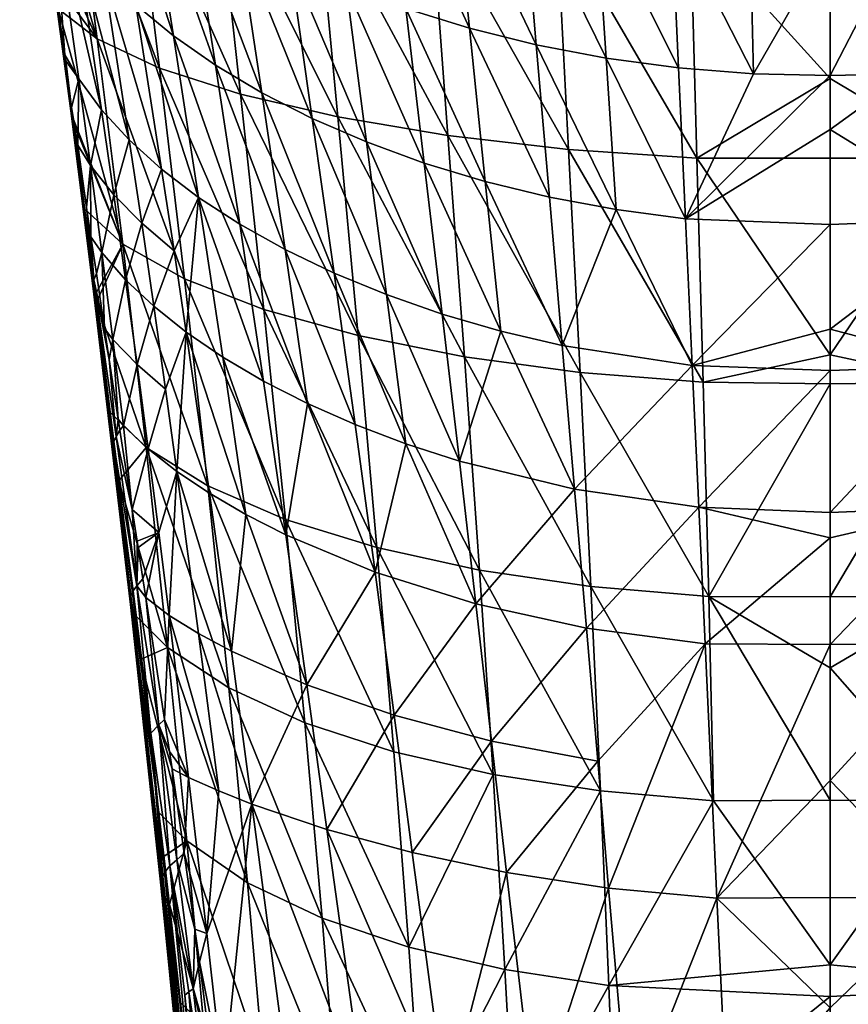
# Model space of a CAD drawing. Extents: x -0.098 to 0.098, y -0.174 to 0.
# Tile 30 of 70: x -0.024 to 0.001, y -0.15 to -0.121. Entities that reach past the tile are written whole.
import ezdxf

# ---------------------------------------------------------------- set-up
doc = ezdxf.new("R2010")
doc.units = 0
doc.layers.add('mesh', color=7, linetype='CONTINUOUS')

msp = doc.modelspace()

# ---------------------------------------------------------------- meshes
at = {"layer": 'mesh'}
mesh = msp.add_polyface(dxfattribs=at)
corners = [(-0.017874, -0.116634, 0.04311), (-0.014343, -0.123692, 0.041221), (-0.017169, -0.123033, 0.039083), (-0.014961, -0.117141, 0.045515), (-0.018569, -0.110102, 0.04607), (-0.015568, -0.11041, 0.048723), (-0.019216, -0.103444, 0.047898), (-0.016131, -0.103504, 0.050753), (-0.020292, -0.116056, 0.040296), (-0.021044, -0.109763, 0.042972), (-0.008328, -0.110876, 0.052483), (-0.012126, -0.110672, 0.050878), (-0.012581, -0.103566, 0.053075), (-0.007976, -0.117882, 0.048913), (-0.011634, -0.117562, 0.047464), (-0.00762, -0.124635, 0.044233), (-0.011133, -0.124231, 0.04295), (-0.017938, -0.113671, 0.02176), (-0.016381, -0.114509, 0.020134), (-0.017006, -0.109802, 0.019816), (-0.015734, -0.119158, 0.019667), (-0.017247, -0.11836, 0.021204), (-0.015086, -0.123738, 0.018365), (-0.016555, -0.122991, 0.019818), (-0.01445, -0.128236, 0.016271), (-0.017905, -0.122186, 0.021393), (-0.019128, -0.121331, 0.023078), (-0.017192, -0.126815, 0.019121), (-0.019878, -0.116585, 0.024651), (-0.018631, -0.1175, 0.022869), (-0.014101, -0.119887, 0.018269), (-0.013507, -0.124421, 0.017043), (-0.011824, -0.125034, 0.015863), (-0.012355, -0.12054, 0.017022), (-0.012887, -0.115958, 0.017335), (-0.014695, -0.115274, 0.018655), (-0.010506, -0.121111, 0.015936), (-0.010046, -0.125571, 0.014836), (-0.011413, -0.111921, 0.015642), (-0.013401, -0.111303, 0.016857), (-0.010968, -0.116556, 0.016186), (-0.015876, -0.127551, 0.017639), (-0.019355, -0.112766, 0.023522), (-0.020053, -0.107993, 0.023398), (-0.017577, -0.10505, 0.018829), (-0.013867, -0.106589, 0.015719), (-0.009646, -0.107754, 0.013369)]
mesh.append_faces([[corners[k] for k in face] for face in [(0, 1, 2, 2), (0, 3, 1, 1), (4, 3, 0, 0), (4, 5, 3, 3), (6, 5, 4, 4), (6, 7, 5, 5), (8, 0, 2, 2), (9, 4, 0, 0), (10, 11, 12, 12), (13, 14, 11, 11), (15, 16, 14, 14), (11, 5, 7, 7), (14, 5, 11, 11), (14, 3, 5, 5), (16, 3, 14, 14), (16, 1, 3, 3), (17, 18, 19, 19), (17, 20, 18, 18), (21, 20, 17, 17), (21, 22, 20, 20), (23, 22, 21, 21), (23, 24, 22, 22), (25, 26, 27, 27), (25, 28, 26, 26), (29, 28, 25, 25), (30, 31, 32, 32), (33, 34, 35, 35), (33, 36, 34, 34), (37, 36, 33, 33), (33, 32, 37, 37), (33, 30, 32, 32), (35, 30, 33, 33), (38, 39, 40, 40), (23, 25, 41, 41), (23, 29, 25, 25), (21, 29, 23, 23), (21, 42, 29, 29), (17, 42, 21, 21), (19, 43, 17, 17), (19, 44, 43, 43), (45, 44, 19, 19), (34, 39, 35, 35), (34, 40, 39, 39), (36, 40, 34, 34), (45, 38, 46, 46), (45, 39, 38, 38), (19, 39, 45, 45), (19, 35, 39, 39), (18, 35, 19, 19), (18, 30, 35, 35), (20, 30, 18, 18), (20, 31, 30, 30), (22, 31, 20, 20)]])
mesh = msp.add_polyface(dxfattribs=at)
corners = [(-0.004071, -0.118085, 0.049815), (0, -0.122569, 0.047149), (-0.003882, -0.124889, 0.04503), (-0.007976, -0.117882, 0.048913), (-0.012126, -0.110672, 0.050878), (-0.008328, -0.110876, 0.052483), (-0.00762, -0.124635, 0.044233), (-0.011634, -0.117562, 0.047464), (-0.004257, -0.111008, 0.053484), (-0.008652, -0.103622, 0.054806), (0, -0.122491, 0.013179), (-0.004218, -0.126657, 0.012776), (0, -0.124062, 0.013072), (0, -0.118557, 0.013448), (0, -0.118017, 0.013356), (-0.002346, -0.117945, 0.013533), (-0.008945, -0.11706, 0.015219), (-0.009314, -0.112442, 0.01462), (-0.011413, -0.111921, 0.015642), (-0.006828, -0.117464, 0.014447), (-0.006531, -0.12198, 0.014292), (-0.004421, -0.122264, 0.013757), (-0.002447, -0.113354, 0.012837), (0, -0.113441, 0.012576), (-0.004821, -0.113165, 0.013205), (-0.010046, -0.125571, 0.014836), (-0.00818, -0.126025, 0.013972), (-0.010506, -0.121111, 0.015936), (-0.008562, -0.121593, 0.015022), (-0.006235, -0.126389, 0.013282), (-0.010968, -0.116556, 0.016186), (-0.007114, -0.112859, 0.013803), (-0.004997, -0.108493, 0.011882), (-0.009646, -0.107754, 0.013369), (-0.004625, -0.117761, 0.013881), (-0.002241, -0.12244, 0.013428), (0, -0.111698, 0.012279), (0, -0.108808, 0.011211), (0, -0.104054, 0.009454), (-0.005139, -0.103765, 0.010067), (-0.004429, -0.103662, 0.055888), (0, -0.110985, 0.053667), (0, -0.10715, 0.055296), (0, -0.124888, 0.045198), (0, -0.118067, 0.049984), (0, -0.114774, 0.052057)]
mesh.append_faces([[corners[k] for k in face] for face in [(0, 1, 2, 2), (3, 4, 5, 5), (6, 7, 3, 3), (8, 5, 9, 9), (0, 5, 8, 8), (0, 3, 5, 5), (2, 3, 0, 0), (2, 6, 3, 3), (10, 11, 12, 12), (13, 14, 15, 15), (16, 17, 18, 18), (16, 19, 17, 17), (20, 19, 16, 16), (20, 21, 19, 19), (11, 21, 20, 20), (22, 14, 23, 23), (22, 15, 14, 14), (24, 15, 22, 22), (25, 26, 27, 27), (20, 28, 29, 29), (16, 28, 20, 20), (16, 30, 28, 28), (18, 30, 16, 16), (31, 32, 33, 33), (31, 24, 32, 32), (34, 24, 31, 31), (34, 15, 24, 24), (35, 15, 34, 34), (35, 13, 15, 15), (10, 13, 35, 35), (36, 22, 23, 23), (36, 24, 22, 22), (37, 24, 36, 36), (37, 32, 24, 24), (38, 32, 37, 37), (39, 33, 32, 32), (27, 28, 30, 30), (26, 28, 27, 27), (26, 29, 28, 28), (35, 11, 10, 10), (35, 21, 11, 11), (34, 21, 35, 35), (34, 19, 21, 21), (31, 19, 34, 34), (31, 17, 19, 19), (33, 17, 31, 31), (33, 18, 17, 17), (40, 41, 8, 8), (40, 42, 41, 41), (1, 43, 2, 2), (0, 44, 1, 1), (8, 44, 0, 0), (8, 45, 44, 44), (41, 45, 8, 8)]])
mesh = msp.add_polyface(dxfattribs=at)
corners = [(0.004071, -0.118085, 0.049815), (0, -0.114774, 0.052057), (0.004257, -0.111008, 0.053484), (0.003703, -0.131413, 0.039278), (0, -0.130611, 0.040382), (0.003882, -0.124889, 0.04503), (0.011634, -0.117562, 0.047464), (0.007976, -0.117882, 0.048913), (0.008328, -0.110876, 0.052483), (0.011133, -0.124231, 0.04295), (0.00762, -0.124635, 0.044233), (0.010653, -0.130673, 0.037456), (0.007279, -0.131129, 0.03858), (0, -0.129868, 0.011218), (0.004218, -0.126657, 0.012776), (0, -0.126825, 0.01219), (0, -0.122491, 0.013179), (0.002346, -0.117945, 0.013533), (0, -0.118557, 0.013448), (0.002241, -0.12244, 0.013428), (0, -0.124062, 0.013072), (0, -0.118017, 0.013356), (0, -0.113441, 0.012576), (0.002447, -0.113354, 0.012837), (0, -0.111698, 0.012279), (0.00818, -0.126025, 0.013972), (0.006531, -0.12198, 0.014292), (0.006235, -0.126389, 0.013282), (0.008562, -0.121593, 0.015022), (0.006828, -0.117464, 0.014447), (0.008945, -0.11706, 0.015219), (0.007114, -0.112859, 0.013803), (0.009314, -0.112442, 0.01462), (0.004421, -0.122264, 0.013757), (0.004625, -0.117761, 0.013881), (0.004821, -0.113165, 0.013205), (0.004997, -0.108493, 0.011882), (0.010046, -0.125571, 0.014836), (0.009594, -0.129922, 0.01295), (0.010506, -0.121111, 0.015936), (0.010968, -0.116556, 0.016186), (0, -0.118067, 0.049984), (0, -0.122569, 0.047149), (0, -0.124888, 0.045198), (0, -0.110985, 0.053667)]
mesh.append_faces([[corners[k] for k in face] for face in [(0, 1, 2, 2), (3, 4, 5, 5), (6, 7, 8, 8), (9, 10, 7, 7), (11, 10, 9, 9), (11, 12, 10, 10), (7, 2, 8, 8), (7, 0, 2, 2), (10, 0, 7, 7), (10, 5, 0, 0), (12, 5, 10, 10), (13, 14, 15, 15), (16, 17, 18, 18), (16, 19, 17, 17), (20, 19, 16, 16), (17, 21, 18, 18), (17, 22, 21, 21), (23, 22, 17, 17), (23, 24, 22, 22), (25, 26, 27, 27), (28, 26, 25, 25), (28, 29, 26, 26), (30, 29, 28, 28), (30, 31, 29, 29), (32, 31, 30, 30), (14, 20, 15, 15), (14, 19, 20, 20), (33, 19, 14, 14), (33, 17, 19, 19), (34, 17, 33, 33), (34, 23, 17, 17), (35, 23, 34, 34), (35, 24, 23, 23), (36, 24, 35, 35), (37, 25, 38, 38), (37, 28, 25, 25), (39, 28, 37, 37), (39, 30, 28, 28), (40, 30, 39, 39), (40, 32, 30, 30), (27, 33, 14, 14), (26, 33, 27, 27), (26, 34, 33, 33), (29, 34, 26, 26), (29, 35, 34, 34), (31, 35, 29, 29), (31, 36, 35, 35), (5, 41, 0, 0), (5, 42, 41, 41), (43, 42, 5, 5), (2, 1, 44, 44), (0, 41, 1, 1), (5, 4, 43, 43)]])
mesh = msp.add_polyface(dxfattribs=at)
corners = [(-0.02135, -0.12142, 0.033731), (-0.022485, -0.120548, 0.030805), (-0.022592, -0.11975, 0.031306), (-0.020603, -0.12739, 0.029314), (-0.023247, -0.11496, 0.033704), (-0.02213, -0.115423, 0.037118), (-0.020292, -0.116056, 0.040296), (-0.017169, -0.123033, 0.039083), (-0.019531, -0.122271, 0.036574), (-0.022598, -0.117533, 0.030714), (-0.02302, -0.116638, 0.032471), (-0.022855, -0.117825, 0.031895), (-0.023324, -0.112499, 0.032727), (-0.021885, -0.122581, 0.027894), (-0.022286, -0.121885, 0.029365), (-0.022262, -0.122057, 0.029258), (-0.019469, -0.125213, 0.022387), (-0.018392, -0.126034, 0.020707), (-0.020217, -0.120432, 0.024863), (-0.02154, -0.125108, 0.026175), (-0.020865, -0.125956, 0.024336), (-0.021222, -0.123481, 0.025991), (-0.019878, -0.116585, 0.024651), (-0.020979, -0.11562, 0.026539), (-0.019128, -0.121331, 0.023078), (-0.021163, -0.119495, 0.026738), (-0.021926, -0.114613, 0.028521), (-0.020414, -0.12436, 0.024152), (-0.02196, -0.118527, 0.028692), (-0.022711, -0.113571, 0.030588), (-0.021912, -0.124513, 0.027377), (-0.02206, -0.123721, 0.028814), (-0.022802, -0.118212, 0.032076), (-0.023272, -0.114777, 0.033771), (-0.023603, -0.11236, 0.034659), (-0.02204, -0.123867, 0.028722), (-0.021716, -0.126371, 0.026824), (-0.022831, -0.118156, 0.031964), (-0.022834, -0.118099, 0.031855), (-0.023223, -0.115256, 0.033296), (-0.022113, -0.123516, 0.028505), (-0.022093, -0.123417, 0.028365), (-0.021654, -0.126326, 0.025987), (-0.021465, -0.128683, 0.02474)]
mesh.append_faces([[corners[k] for k in face] for face in [(0, 1, 2, 2), (3, 1, 0, 0), (0, 4, 5, 5), (6, 7, 8, 8), (5, 8, 0, 0), (5, 6, 8, 8), (9, 10, 11, 11), (12, 10, 9, 9), (13, 14, 15, 15), (9, 14, 13, 13), (16, 17, 18, 18), (19, 20, 21, 21), (22, 23, 24, 24), (25, 18, 26, 26), (25, 16, 18, 18), (27, 16, 25, 25), (27, 21, 20, 20), (27, 28, 21, 21), (25, 28, 27, 27), (25, 29, 28, 28), (26, 29, 25, 25), (19, 13, 30, 30), (21, 13, 19, 19), (21, 9, 13, 13), (28, 9, 21, 21), (28, 12, 9, 9), (29, 12, 28, 28), (24, 18, 17, 17), (23, 18, 24, 24), (23, 26, 18, 18), (3, 31, 1, 1), (0, 32, 4, 4), (2, 32, 0, 0), (32, 33, 4, 4), (34, 33, 32, 32), (32, 1, 31, 31), (32, 2, 1, 1), (31, 35, 36, 36), (37, 38, 39, 39), (40, 15, 14, 14), (38, 40, 14, 14), (37, 40, 38, 38), (41, 15, 40, 40), (38, 10, 39, 39), (38, 11, 10, 10), (41, 42, 30, 30), (31, 37, 32, 32), (31, 40, 37, 37), (43, 40, 31, 31), (13, 41, 30, 30), (13, 15, 41, 41), (9, 38, 14, 14), (11, 38, 9, 9)]])
mesh = msp.add_polyface(dxfattribs=at)
corners = [(-0.020603, -0.12739, 0.029314), (-0.021716, -0.126371, 0.026824), (-0.02204, -0.123867, 0.028722), (-0.021397, -0.128846, 0.024948), (-0.021365, -0.129086, 0.024766), (-0.019917, -0.133314, 0.023911), (-0.020967, -0.132286, 0.021905), (-0.0188, -0.128402, 0.031834), (-0.018127, -0.134432, 0.026147), (-0.02135, -0.12142, 0.033731), (-0.019531, -0.122271, 0.036574), (-0.021208, -0.127638, 0.024248), (-0.021527, -0.127183, 0.025209), (-0.021369, -0.128253, 0.024237), (-0.020887, -0.130165, 0.022119), (-0.020733, -0.132486, 0.020151), (-0.020579, -0.132684, 0.019806), (-0.021001, -0.130748, 0.021971), (-0.021133, -0.129852, 0.022785), (-0.019863, -0.13335, 0.018187), (-0.019356, -0.131613, 0.018782), (-0.020185, -0.130896, 0.020421), (-0.019469, -0.125213, 0.022387), (-0.019105, -0.12759, 0.020853), (-0.018392, -0.126034, 0.020707), (-0.020051, -0.126785, 0.022558), (-0.019698, -0.129204, 0.020766), (-0.018751, -0.129958, 0.019124), (-0.020519, -0.128429, 0.022476), (-0.020414, -0.12436, 0.024152), (-0.020865, -0.125956, 0.024336), (-0.02154, -0.125108, 0.026175), (-0.021912, -0.124513, 0.027377), (-0.021654, -0.126326, 0.025987), (-0.02206, -0.123721, 0.028814), (-0.022113, -0.123516, 0.028505), (-0.021473, -0.128598, 0.024636), (-0.021441, -0.128429, 0.024435), (-0.021465, -0.128683, 0.02474), (-0.020793, -0.132997, 0.019993), (-0.022093, -0.123417, 0.028365), (-0.020875, -0.13317, 0.020166), (-0.0209, -0.133294, 0.020293)]
mesh.append_faces([[corners[k] for k in face] for face in [(0, 1, 2, 2), (0, 3, 1, 1), (0, 4, 3, 3), (5, 4, 0, 0), (5, 6, 4, 4), (0, 7, 8, 8), (9, 7, 0, 0), (9, 10, 7, 7), (11, 12, 13, 13), (14, 15, 16, 16), (14, 17, 15, 15), (18, 17, 14, 14), (19, 20, 21, 21), (22, 23, 24, 24), (25, 23, 22, 22), (21, 14, 16, 16), (26, 20, 27, 27), (26, 21, 20, 20), (28, 21, 26, 26), (28, 14, 21, 21), (11, 14, 28, 28), (11, 18, 14, 14), (13, 18, 11, 11), (29, 25, 22, 22), (30, 25, 29, 29), (31, 32, 33, 33), (23, 27, 24, 24), (23, 26, 27, 27), (25, 26, 23, 23), (25, 28, 26, 26), (30, 28, 25, 25), (30, 11, 28, 28), (31, 11, 30, 30), (31, 12, 11, 11), (33, 12, 31, 31), (2, 34, 0, 0), (35, 36, 37, 37), (38, 3, 4, 4), (38, 1, 3, 3), (34, 1, 38, 38), (37, 18, 13, 13), (37, 17, 18, 18), (39, 17, 37, 37), (39, 15, 17, 17), (4, 6, 38, 38), (40, 35, 37, 37), (41, 39, 37, 37), (37, 33, 40, 40), (37, 12, 33, 33), (13, 12, 37, 37), (38, 36, 35, 35), (42, 36, 38, 38), (42, 37, 36, 36)]])
mesh = msp.add_polyface(dxfattribs=at)
corners = [(-0.015865, -0.135406, 0.02811), (-0.012712, -0.142165, 0.022891), (-0.0153, -0.141324, 0.02142), (-0.013203, -0.136224, 0.029773), (-0.01649, -0.129295, 0.034052), (-0.013749, -0.130057, 0.035936), (-0.017169, -0.123033, 0.039083), (-0.014343, -0.123692, 0.041221), (-0.018127, -0.134432, 0.026147), (-0.017517, -0.140311, 0.01968), (-0.0188, -0.128402, 0.031834), (-0.019531, -0.122271, 0.036574), (-0.019917, -0.133314, 0.023911), (-0.010653, -0.130673, 0.037456), (-0.011133, -0.124231, 0.04295), (-0.010214, -0.136878, 0.031111), (-0.009821, -0.142827, 0.024072), (-0.018751, -0.129958, 0.019124), (-0.018075, -0.134646, 0.015124), (-0.017017, -0.135265, 0.013696), (-0.017439, -0.139237, 0.010499), (-0.015241, -0.140219, 0.008018), (-0.018396, -0.138722, 0.011842), (-0.019251, -0.138197, 0.013244), (-0.017806, -0.143305, 0.006549), (-0.019026, -0.134006, 0.016623), (-0.015876, -0.127551, 0.017639), (-0.01445, -0.128236, 0.016271), (-0.016555, -0.122991, 0.019818), (-0.013838, -0.132644, 0.013437), (-0.015222, -0.132033, 0.014709), (-0.017192, -0.126815, 0.019121), (-0.016506, -0.131378, 0.016087), (-0.018392, -0.126034, 0.020707), (-0.019128, -0.121331, 0.023078), (-0.017905, -0.122186, 0.021393), (-0.01684, -0.143688, 0.005373), (-0.012924, -0.128864, 0.015027), (-0.011302, -0.129428, 0.013917), (-0.013507, -0.124421, 0.017043), (-0.012362, -0.133204, 0.012281), (-0.0108, -0.133708, 0.011249), (-0.013256, -0.136943, 0.009932), (-0.010321, -0.13786, 0.007937), (-0.017685, -0.130684, 0.017562), (-0.015857, -0.135857, 0.01235), (-0.012702, -0.141105, 0.005857), (-0.011824, -0.125034, 0.015863), (-0.015086, -0.123738, 0.018365)]
mesh.append_faces([[corners[k] for k in face] for face in [(0, 1, 2, 2), (0, 3, 1, 1), (4, 3, 0, 0), (4, 5, 3, 3), (6, 5, 4, 4), (6, 7, 5, 5), (8, 2, 9, 9), (8, 0, 2, 2), (10, 0, 8, 8), (10, 4, 0, 0), (11, 4, 10, 10), (11, 6, 4, 4), (12, 8, 9, 9), (13, 7, 14, 14), (13, 5, 7, 7), (15, 3, 5, 5), (16, 1, 3, 3), (17, 18, 19, 19), (19, 20, 21, 21), (22, 23, 24, 24), (18, 20, 19, 19), (18, 25, 20, 20), (26, 27, 28, 28), (26, 29, 27, 27), (30, 29, 26, 26), (31, 32, 30, 30), (31, 33, 32, 32), (34, 33, 31, 31), (26, 31, 30, 30), (26, 35, 31, 31), (36, 20, 22, 22), (36, 21, 20, 20), (37, 38, 39, 39), (40, 41, 37, 37), (42, 43, 40, 40), (19, 44, 17, 17), (19, 45, 44, 44), (21, 45, 19, 19), (21, 42, 45, 45), (46, 42, 21, 21), (46, 43, 42, 42), (38, 47, 39, 39), (48, 37, 39, 39), (27, 37, 48, 48), (27, 40, 37, 37), (29, 40, 27, 27), (29, 42, 40, 40), (30, 42, 29, 29), (30, 45, 42, 42), (32, 45, 30, 30), (32, 44, 45, 45), (33, 44, 32, 32), (33, 17, 44, 44)]])
mesh = msp.add_polyface(dxfattribs=at)
corners = [(-0.003882, -0.124889, 0.04503), (0, -0.130611, 0.040382), (-0.003703, -0.131413, 0.039278), (-0.007279, -0.131129, 0.03858), (-0.011133, -0.124231, 0.04295), (-0.00762, -0.124635, 0.044233), (-0.010653, -0.130673, 0.037456), (-0.00697, -0.137357, 0.032098), (-0.010214, -0.136878, 0.031111), (-0.006694, -0.143306, 0.024941), (-0.009821, -0.142827, 0.024072), (-0.003541, -0.137652, 0.032709), (-0.003398, -0.143597, 0.025478), (-0.013749, -0.130057, 0.035936), (-0.013203, -0.136224, 0.029773), (-0.007445, -0.134526, 0.009595), (-0.007806, -0.13034, 0.012137), (-0.009594, -0.129922, 0.01295), (-0.004218, -0.126657, 0.012776), (0, -0.126825, 0.01219), (0, -0.124062, 0.013072), (-0.00818, -0.126025, 0.013972), (-0.010046, -0.125571, 0.014836), (-0.011824, -0.125034, 0.015863), (-0.004019, -0.130924, 0.011011), (-0.006235, -0.126389, 0.013282), (-0.006531, -0.12198, 0.014292), (0, -0.135939, 0.007693), (-0.003827, -0.135051, 0.008549), (-0.003644, -0.139022, 0.005476), (0, -0.129868, 0.011218), (0, -0.131072, 0.010519), (0, -0.1352, 0.008122), (0, -0.139045, 0.004986), (-0.003302, -0.146432, -0.002149), (-0.012924, -0.128864, 0.015027), (-0.0108, -0.133708, 0.011249), (-0.011302, -0.129428, 0.013917), (-0.012362, -0.133204, 0.012281), (-0.010321, -0.13786, 0.007937), (-0.009864, -0.141859, 0.004075), (-0.012702, -0.141105, 0.005857), (-0.007101, -0.138567, 0.006429), (-0.006772, -0.142443, 0.00273), (0, -0.131461, 0.039471), (0, -0.137658, 0.03283), (0, -0.139724, 0.030616), (0, -0.143576, 0.02557), (0, -0.124888, 0.045198)]
mesh.append_faces([[corners[k] for k in face] for face in [(0, 1, 2, 2), (3, 4, 5, 5), (3, 6, 4, 4), (7, 6, 3, 3), (7, 8, 6, 6), (9, 8, 7, 7), (9, 10, 8, 8), (2, 5, 0, 0), (2, 3, 5, 5), (11, 3, 2, 2), (11, 7, 3, 3), (12, 7, 11, 11), (12, 9, 7, 7), (8, 13, 6, 6), (10, 14, 8, 8), (15, 16, 17, 17), (18, 19, 20, 20), (16, 21, 22, 22), (22, 17, 16, 16), (22, 23, 17, 17), (18, 24, 19, 19), (18, 25, 24, 24), (26, 25, 18, 18), (27, 28, 29, 29), (24, 30, 19, 19), (24, 31, 30, 30), (28, 31, 24, 24), (28, 32, 31, 31), (27, 32, 28, 28), (29, 33, 27, 27), (29, 34, 33, 33), (35, 36, 37, 37), (38, 39, 36, 36), (40, 39, 41, 41), (37, 17, 23, 23), (36, 17, 37, 37), (36, 15, 17, 17), (39, 15, 36, 36), (39, 42, 15, 15), (40, 42, 39, 39), (40, 43, 42, 42), (16, 25, 21, 21), (16, 24, 25, 25), (15, 24, 16, 16), (15, 28, 24, 24), (42, 28, 15, 15), (42, 29, 28, 28), (43, 29, 42, 42), (11, 44, 45, 45), (2, 44, 11, 11), (11, 46, 47, 47), (45, 46, 11, 11), (2, 1, 44, 44), (0, 48, 1, 1)]])
mesh = msp.add_polyface(dxfattribs=at)
corners = [(0.003398, -0.143598, 0.025478), (0, -0.139724, 0.030616), (0.003541, -0.137652, 0.032709), (0.010214, -0.136878, 0.031111), (0.007279, -0.131129, 0.03858), (0.010653, -0.130673, 0.037456), (0.00697, -0.137357, 0.032098), (0.009821, -0.142827, 0.024071), (0.006694, -0.143306, 0.024941), (0.006452, -0.148965, 0.017267), (0.003703, -0.131413, 0.039278), (0.003882, -0.124889, 0.04503), (0.013203, -0.136224, 0.029773), (0.012712, -0.142165, 0.022891), (0.009474, -0.1485, 0.016501), (0.00818, -0.126025, 0.013972), (0.007806, -0.13034, 0.012137), (0.009594, -0.129922, 0.01295), (0, -0.129868, 0.011218), (0.004019, -0.130924, 0.011011), (0.004218, -0.126657, 0.012776), (0, -0.131072, 0.010519), (0, -0.1352, 0.008122), (0.006235, -0.126389, 0.013282), (0.003827, -0.135051, 0.008549), (0, -0.135939, 0.007693), (0, -0.139045, 0.004986), (0.007101, -0.138567, 0.006429), (0.007445, -0.134526, 0.009595), (0.003644, -0.139022, 0.005476), (0.0108, -0.133708, 0.011249), (0.009864, -0.141859, 0.004075), (0.006772, -0.142443, 0.00273), (0.006457, -0.146137, -0.00141), (0.010321, -0.13786, 0.007937), (0.013256, -0.136943, 0.009932), (0.009427, -0.145683, -0.000239), (0.012702, -0.141105, 0.005857), (0, -0.143, 0.001538), (0.011302, -0.129428, 0.013917), (0.010046, -0.125571, 0.014836), (0.003302, -0.146432, -0.002149), (0, -0.137658, 0.03283), (0, -0.131461, 0.039471), (0, -0.143576, 0.02557), (0, -0.14837, 0.019289), (0, -0.130611, 0.040382)]
mesh.append_faces([[corners[k] for k in face] for face in [(0, 1, 2, 2), (3, 4, 5, 5), (3, 6, 4, 4), (7, 6, 3, 3), (7, 8, 6, 6), (9, 8, 7, 7), (4, 10, 11, 11), (6, 10, 4, 4), (6, 2, 10, 10), (8, 2, 6, 6), (8, 0, 2, 2), (9, 0, 8, 8), (12, 3, 5, 5), (13, 7, 3, 3), (14, 7, 13, 13), (15, 16, 17, 17), (18, 19, 20, 20), (21, 19, 18, 18), (21, 22, 19, 19), (15, 23, 16, 16), (24, 25, 26, 26), (24, 22, 25, 25), (24, 19, 22, 22), (16, 19, 24, 24), (16, 20, 19, 19), (23, 20, 16, 16), (27, 28, 29, 29), (27, 30, 28, 28), (31, 32, 33, 33), (31, 34, 32, 32), (35, 34, 31, 31), (36, 31, 33, 33), (37, 31, 36, 36), (29, 26, 38, 38), (29, 24, 26, 26), (28, 24, 29, 29), (28, 16, 24, 24), (30, 16, 28, 28), (30, 17, 16, 16), (39, 17, 30, 30), (39, 40, 17, 17), (41, 29, 38, 38), (32, 29, 41, 41), (32, 27, 29, 29), (34, 27, 32, 32), (34, 30, 27, 27), (35, 30, 34, 34), (10, 42, 43, 43), (10, 2, 42, 42), (2, 1, 42, 42), (0, 44, 1, 1), (45, 44, 0, 0), (10, 43, 46, 46)]])
mesh = msp.add_polyface(dxfattribs=at)
corners = [(-0.019296, -0.139128, 0.017691), (-0.020718, -0.134284, 0.020118), (-0.019917, -0.133314, 0.023911), (-0.020967, -0.132286, 0.021905), (-0.017517, -0.140311, 0.01968), (-0.020603, -0.12739, 0.029314), (-0.018127, -0.134432, 0.026147), (-0.018738, -0.144762, 0.010844), (-0.020085, -0.139484, 0.014817), (-0.020343, -0.138031, 0.015969), (-0.019457, -0.146251, 0.006102), (-0.020381, -0.137879, 0.01582), (-0.019251, -0.138197, 0.013244), (-0.019931, -0.137679, 0.01451), (-0.019382, -0.141231, 0.010295), (-0.020579, -0.132684, 0.019806), (-0.020733, -0.132486, 0.020151), (-0.020683, -0.132809, 0.019813), (-0.019551, -0.135786, 0.015789), (-0.020016, -0.137134, 0.015156), (-0.020157, -0.136223, 0.016237), (-0.018683, -0.142917, 0.007778), (-0.017806, -0.143305, 0.006549), (-0.019863, -0.13335, 0.018187), (-0.019026, -0.134006, 0.016623), (-0.019356, -0.131613, 0.018782), (-0.020184, -0.136043, 0.016425), (-0.020185, -0.130896, 0.020421), (-0.018751, -0.129958, 0.019124), (-0.018075, -0.134646, 0.015124), (-0.018396, -0.138722, 0.011842), (-0.017439, -0.139237, 0.010499), (-0.020242, -0.138193, 0.016133), (-0.020362, -0.137636, 0.015592), (-0.020875, -0.13317, 0.020166), (-0.0209, -0.133294, 0.020293), (-0.020195, -0.137335, 0.015325), (-0.019554, -0.141385, 0.01041), (-0.020793, -0.132997, 0.019993), (-0.020327, -0.135121, 0.017391), (-0.019486, -0.146022, 0.005917), (-0.020295, -0.137479, 0.015449), (-0.019781, -0.141627, 0.010596), (-0.021465, -0.128683, 0.02474), (-0.021441, -0.128429, 0.024435)]
mesh.append_faces([[corners[k] for k in face] for face in [(0, 1, 2, 2), (1, 3, 2, 2), (2, 4, 0, 0), (5, 6, 2, 2), (7, 8, 0, 0), (1, 9, 3, 3), (10, 11, 9, 9), (12, 13, 14, 14), (15, 16, 17, 17), (18, 19, 13, 13), (18, 20, 19, 19), (21, 12, 14, 14), (21, 22, 12, 12), (23, 24, 25, 25), (18, 24, 23, 23), (18, 26, 20, 20), (27, 15, 23, 23), (28, 24, 29, 29), (28, 25, 24, 24), (12, 18, 13, 13), (12, 24, 18, 18), (30, 24, 12, 12), (30, 31, 24, 24), (0, 8, 32, 32), (0, 32, 1, 1), (1, 32, 9, 9), (9, 32, 8, 8), (33, 34, 35, 35), (36, 19, 20, 20), (36, 13, 19, 19), (37, 13, 36, 36), (38, 17, 16, 16), (38, 39, 17, 17), (36, 39, 38, 38), (36, 26, 39, 39), (20, 26, 36, 36), (11, 40, 33, 33), (33, 41, 34, 34), (42, 41, 33, 33), (35, 11, 33, 33), (43, 11, 35, 35), (43, 9, 11, 11), (43, 3, 9, 9), (37, 14, 13, 13), (36, 38, 34, 34), (34, 44, 35, 35), (41, 36, 34, 34), (42, 36, 41, 41), (42, 37, 36, 36), (15, 17, 39, 39), (18, 39, 26, 26), (23, 39, 18, 18), (23, 15, 39, 39)]])
mesh = msp.add_polyface(dxfattribs=at)
corners = [(-0.018738, -0.144762, 0.010844), (-0.019404, -0.145213, 0.008224), (-0.019556, -0.143936, 0.009694), (-0.018245, -0.150145, 0.003558), (-0.016492, -0.151385, 0.00513), (-0.016971, -0.14598, 0.012613), (-0.019296, -0.139128, 0.017691), (-0.017517, -0.140311, 0.01968), (-0.020085, -0.139484, 0.014817), (-0.018617, -0.153091, -0.004762), (-0.019385, -0.145685, 0.005658), (-0.019439, -0.145795, 0.00574), (-0.020343, -0.138031, 0.015969), (-0.019419, -0.14636, 0.006192), (-0.019457, -0.146251, 0.006102), (-0.0187, -0.153776, -0.004302), (-0.018744, -0.153495, -0.004497), (-0.019486, -0.146022, 0.005917), (-0.019481, -0.146137, 0.006009), (-0.018729, -0.153356, -0.004591), (-0.019472, -0.145907, 0.005827), (-0.018686, -0.153221, -0.004679), (-0.020381, -0.137879, 0.01582), (-0.018734, -0.153636, -0.0044), (-0.018501, -0.147326, 0.002335), (-0.018816, -0.14512, 0.005263), (-0.019023, -0.145311, 0.005394), (-0.017941, -0.151687, -0.003961), (-0.018365, -0.148283, 0.001065), (-0.01855, -0.149069, 0.000247), (-0.019166, -0.142664, 0.008524), (-0.018683, -0.142917, 0.007778), (-0.019382, -0.141231, 0.010295), (-0.019238, -0.142164, 0.009189), (-0.018155, -0.147458, 0.001919), (-0.017806, -0.143305, 0.006549), (-0.017664, -0.151769, -0.004201), (-0.01684, -0.143688, 0.005373), (-0.019244, -0.146615, 0.006412), (-0.01892, -0.149462, 0.002734), (-0.018402, -0.154235, -0.00397), (-0.018645, -0.153913, -0.004205), (-0.020362, -0.137636, 0.015592), (-0.019228, -0.145482, 0.005511), (-0.018793, -0.149252, 0.000362), (-0.018677, -0.149155, 0.0003), (-0.018522, -0.152969, -0.004839), (-0.019781, -0.141627, 0.010596), (-0.019554, -0.141385, 0.01041)]
mesh.append_faces([[corners[k] for k in face] for face in [(0, 1, 2, 2), (3, 0, 4, 4), (5, 6, 7, 7), (0, 6, 5, 5), (2, 8, 0, 0), (9, 10, 11, 11), (12, 8, 2, 2), (13, 12, 2, 2), (14, 12, 13, 13), (15, 14, 13, 13), (16, 17, 18, 18), (19, 20, 17, 17), (11, 20, 21, 21), (22, 18, 17, 17), (14, 18, 22, 22), (14, 23, 18, 18), (24, 25, 26, 26), (27, 28, 29, 29), (25, 30, 26, 26), (29, 24, 26, 26), (28, 24, 29, 29), (31, 32, 33, 33), (34, 24, 28, 28), (34, 25, 24, 24), (31, 25, 34, 34), (31, 30, 25, 25), (33, 30, 31, 31), (34, 35, 31, 31), (36, 34, 28, 28), (37, 34, 36, 36), (37, 35, 34, 34), (0, 38, 1, 1), (3, 38, 0, 0), (39, 38, 3, 3), (38, 2, 1, 1), (13, 2, 38, 38), (40, 38, 39, 39), (41, 13, 38, 38), (42, 20, 11, 11), (42, 17, 20, 20), (43, 44, 45, 45), (45, 29, 43, 43), (43, 46, 44, 44), (43, 10, 46, 46), (47, 10, 43, 43), (47, 11, 10, 10), (42, 11, 47, 47), (48, 33, 32, 32), (30, 33, 48, 48), (26, 30, 48, 48), (43, 48, 47, 47), (43, 26, 48, 48), (29, 26, 43, 43)]])
mesh = msp.add_polyface(dxfattribs=at)
corners = [(-0.006452, -0.148965, 0.017267), (-0.006243, -0.154319, 0.009235), (-0.009173, -0.153876, 0.008563), (-0.003398, -0.143597, 0.025478), (0, -0.14837, 0.019289), (-0.009474, -0.1485, 0.016501), (-0.009821, -0.142827, 0.024072), (-0.006694, -0.143306, 0.024941), (-0.012276, -0.147849, 0.015459), (-0.011897, -0.153244, 0.007646), (-0.014796, -0.147009, 0.014157), (-0.014356, -0.152416, 0.006497), (-0.016971, -0.14598, 0.012613), (-0.016492, -0.151385, 0.00513), (-0.018738, -0.144762, 0.010844), (-0.015738, -0.161174, -0.010359), (-0.018245, -0.150145, 0.003558), (-0.012712, -0.142165, 0.022891), (-0.0153, -0.141324, 0.02142), (-0.017517, -0.140311, 0.01968), (-0.003302, -0.146432, -0.002149), (0, -0.146407, -0.002516), (0, -0.143, 0.001538), (-0.002984, -0.153025, -0.011152), (0, -0.152896, -0.011442), (0, -0.149618, -0.006336), (-0.014811, -0.158645, -0.016384), (-0.013574, -0.152242, -0.007429), (-0.015743, -0.151996, -0.005903), (-0.01201, -0.157963, -0.016916), (-0.011185, -0.152488, -0.008749), (-0.01684, -0.143688, 0.005373), (-0.017664, -0.151769, -0.004201), (-0.014657, -0.144428, 0.003202), (-0.012174, -0.145103, 0.001315), (-0.009427, -0.145683, -0.000239), (-0.018396, -0.138722, 0.011842), (-0.017806, -0.143305, 0.006549), (0, -0.139045, 0.004986), (-0.005862, -0.152899, -0.010642), (-0.006457, -0.146137, -0.00141), (-0.003644, -0.139022, 0.005476), (-0.008605, -0.152713, -0.00983), (-0.015241, -0.140219, 0.008018), (-0.012702, -0.141105, 0.005857), (-0.009864, -0.141859, 0.004075), (-0.006772, -0.142443, 0.00273), (-0.010449, -0.157655, -0.017157), (-0.003541, -0.137652, 0.032709), (0, -0.143576, 0.02557), (0, -0.149288, 0.01787), (0, -0.154563, 0.009722)]
mesh.append_faces([[corners[k] for k in face] for face in [(0, 1, 2, 2), (3, 4, 0, 0), (5, 6, 7, 7), (5, 8, 6, 6), (9, 8, 5, 5), (9, 10, 8, 8), (11, 10, 9, 9), (11, 12, 10, 10), (13, 12, 11, 11), (13, 14, 12, 12), (0, 7, 3, 3), (0, 5, 7, 7), (2, 5, 0, 0), (2, 9, 5, 5), (15, 16, 13, 13), (8, 17, 6, 6), (8, 18, 17, 17), (10, 18, 8, 8), (10, 19, 18, 18), (12, 19, 10, 10), (20, 21, 22, 22), (23, 24, 25, 25), (26, 27, 28, 28), (29, 30, 27, 27), (28, 31, 32, 32), (27, 31, 28, 28), (27, 33, 31, 31), (30, 33, 27, 27), (30, 34, 33, 33), (35, 34, 30, 30), (36, 37, 31, 31), (38, 20, 22, 22), (20, 25, 21, 21), (20, 23, 25, 25), (39, 23, 20, 20), (40, 20, 41, 41), (40, 39, 20, 20), (42, 39, 40, 40), (33, 43, 31, 31), (33, 44, 43, 43), (34, 44, 33, 33), (34, 45, 44, 44), (35, 45, 34, 34), (35, 46, 45, 45), (46, 40, 41, 41), (35, 40, 46, 46), (35, 42, 40, 40), (30, 42, 35, 35), (30, 47, 42, 42), (48, 49, 3, 3), (3, 49, 4, 4), (1, 50, 51, 51), (0, 50, 1, 1), (4, 50, 0, 0)]])
mesh = msp.add_polyface(dxfattribs=at)
corners = [(0.011897, -0.153244, 0.007646), (0.011315, -0.163045, -0.008452), (0.008713, -0.163653, -0.007771), (0.009173, -0.153876, 0.008563), (0.006067, -0.159357, 0.001), (0.006243, -0.154319, 0.009234), (0.009474, -0.1485, 0.016501), (0.012276, -0.147849, 0.015459), (0.006452, -0.148965, 0.017267), (0, -0.14837, 0.019289), (0.003398, -0.143598, 0.025478), (0.009821, -0.142827, 0.024071), (0.003833, -0.160513, -0.023529), (0.005785, -0.162173, -0.025043), (0.007145, -0.160732, -0.023355), (0.010526, -0.159907, -0.021122), (0.009403, -0.157478, -0.017296), (0.008019, -0.157361, -0.017391), (0.005455, -0.157142, -0.017567), (0.004154, -0.157031, -0.017656), (0.00387, -0.159258, -0.021631), (0.010431, -0.161126, -0.023042), (0.010444, -0.157663, -0.017151), (0.003735, -0.162108, -0.025096), (0.004251, -0.162125, -0.025083), (0, -0.16199, -0.025192), (-0.00491, -0.160567, -0.023486), (0, -0.15693, -0.017724), (-0.002282, -0.156957, -0.017703), (0.002776, -0.156998, -0.017678), (0.003912, -0.157025, -0.01766), (-0.004956, -0.159316, -0.021586), (0.003302, -0.146432, -0.002149), (0, -0.146407, -0.002516), (0, -0.149618, -0.006336), (0.002984, -0.153025, -0.011152), (0.008605, -0.152713, -0.00983), (0, -0.152896, -0.011442), (0.005862, -0.152899, -0.010642), (0.009427, -0.145683, -0.000239), (0.006457, -0.146137, -0.00141), (0.006772, -0.142443, 0.00273), (0.011185, -0.152488, -0.008749), (0, -0.143, 0.001538), (0, -0.154563, 0.009722), (0, -0.149288, 0.01787), (0, -0.157384, 0.005363), (0, -0.159575, 0.00142), (0, -0.164229, -0.006957)]
mesh.append_faces([[corners[k] for k in face] for face in [(0, 1, 2, 2), (3, 2, 4, 4), (3, 0, 2, 2), (5, 3, 4, 4), (6, 3, 5, 5), (6, 7, 3, 3), (8, 9, 10, 10), (6, 8, 11, 11), (5, 8, 6, 6), (12, 13, 14, 14), (15, 16, 17, 17), (18, 19, 20, 20), (20, 17, 18, 18), (20, 15, 17, 17), (21, 15, 20, 20), (15, 22, 16, 16), (12, 23, 24, 24), (25, 23, 12, 12), (20, 14, 21, 21), (20, 12, 14, 14), (26, 12, 20, 20), (26, 25, 12, 12), (20, 27, 28, 28), (20, 29, 27, 27), (20, 30, 29, 29), (19, 30, 20, 20), (31, 26, 20, 20), (32, 33, 34, 34), (35, 30, 19, 19), (35, 29, 30, 30), (27, 29, 35, 35), (18, 17, 36, 36), (37, 32, 34, 34), (38, 36, 39, 39), (38, 18, 36, 36), (19, 18, 38, 38), (35, 37, 27, 27), (35, 32, 37, 37), (40, 32, 35, 35), (40, 41, 32, 32), (38, 35, 19, 19), (38, 40, 35, 35), (39, 40, 38, 38), (36, 16, 42, 42), (17, 16, 36, 36), (32, 43, 33, 33), (8, 44, 45, 45), (4, 46, 44, 44), (4, 47, 46, 46), (48, 47, 4, 4), (5, 4, 44, 44), (45, 9, 8, 8), (5, 44, 8, 8)]])
mesh = msp.add_polyface(dxfattribs=at)
corners = [(-0.017727, -0.161155, -0.014842), (-0.017893, -0.159396, -0.011995), (-0.01745, -0.159876, -0.011573), (-0.018245, -0.150145, 0.003558), (-0.018777, -0.150709, 0.001123), (-0.01892, -0.149462, 0.002734), (-0.018202, -0.156114, -0.006684), (-0.018522, -0.152969, -0.004839), (-0.019385, -0.145685, 0.005658), (-0.018617, -0.153091, -0.004762), (-0.0187, -0.153776, -0.004302), (-0.019419, -0.14636, 0.006192), (-0.018645, -0.153913, -0.004205), (-0.018744, -0.153495, -0.004497), (-0.019481, -0.146137, 0.006009), (-0.018734, -0.153636, -0.0044), (-0.018729, -0.153356, -0.004591), (-0.019486, -0.146022, 0.005917), (-0.018686, -0.153221, -0.004679), (-0.019472, -0.145907, 0.005827), (-0.018095, -0.159988, -0.01554), (-0.019439, -0.145795, 0.00574), (-0.019457, -0.146251, 0.006102), (-0.018133, -0.152663, -0.005019), (-0.01855, -0.149069, 0.000247), (-0.018677, -0.149155, 0.0003), (-0.018276, -0.152753, -0.004968), (-0.018407, -0.152855, -0.004908), (-0.018793, -0.149252, 0.000362), (-0.017941, -0.151687, -0.003961), (-0.017842, -0.152476, -0.005126), (-0.017677, -0.153803, -0.007085), (-0.017295, -0.159287, -0.015907), (-0.017664, -0.151769, -0.004201), (-0.018365, -0.148283, 0.001065), (-0.018402, -0.154235, -0.00397), (-0.018, -0.160753, -0.015089), (-0.019244, -0.146615, 0.006412), (-0.018081, -0.160573, -0.015198), (-0.018136, -0.160382, -0.015312), (-0.018139, -0.160186, -0.015426), (-0.018039, -0.159885, -0.015597), (-0.017811, -0.159598, -0.015752), (-0.017499, -0.159381, -0.015863), (-0.017577, -0.159947, -0.016687), (-0.017907, -0.160236, -0.016537), (-0.017769, -0.160092, -0.016613), (-0.017642, -0.160522, -0.017505)]
mesh.append_faces([[corners[k] for k in face] for face in [(0, 1, 2, 2), (3, 4, 5, 5), (2, 6, 3, 3), (1, 6, 2, 2), (7, 8, 9, 9), (10, 11, 12, 12), (13, 14, 15, 15), (16, 17, 13, 13), (18, 19, 16, 16), (20, 18, 16, 16), (21, 18, 9, 9), (10, 15, 22, 22), (23, 24, 25, 25), (25, 26, 23, 23), (25, 27, 26, 26), (28, 27, 25, 25), (28, 7, 27, 27), (23, 29, 24, 24), (23, 30, 29, 29), (31, 30, 23, 23), (32, 31, 23, 23), (33, 29, 30, 30), (31, 33, 30, 30), (33, 34, 29, 29), (3, 35, 4, 4), (6, 35, 3, 3), (1, 36, 6, 6), (35, 5, 4, 4), (12, 37, 35, 35), (36, 35, 6, 6), (36, 12, 35, 35), (36, 10, 12, 12), (38, 10, 36, 36), (38, 39, 15, 15), (40, 15, 39, 39), (40, 13, 15, 15), (40, 16, 13, 13), (20, 16, 40, 40), (41, 18, 20, 20), (9, 18, 41, 41), (10, 38, 15, 15), (42, 9, 41, 41), (42, 7, 9, 9), (42, 27, 7, 7), (43, 27, 42, 42), (43, 26, 27, 27), (43, 23, 26, 26), (32, 23, 43, 43), (44, 43, 42, 42), (45, 42, 41, 41), (46, 42, 45, 45), (46, 44, 42, 42), (47, 44, 46, 46)]])

doc.saveas('drawing.dxf')
